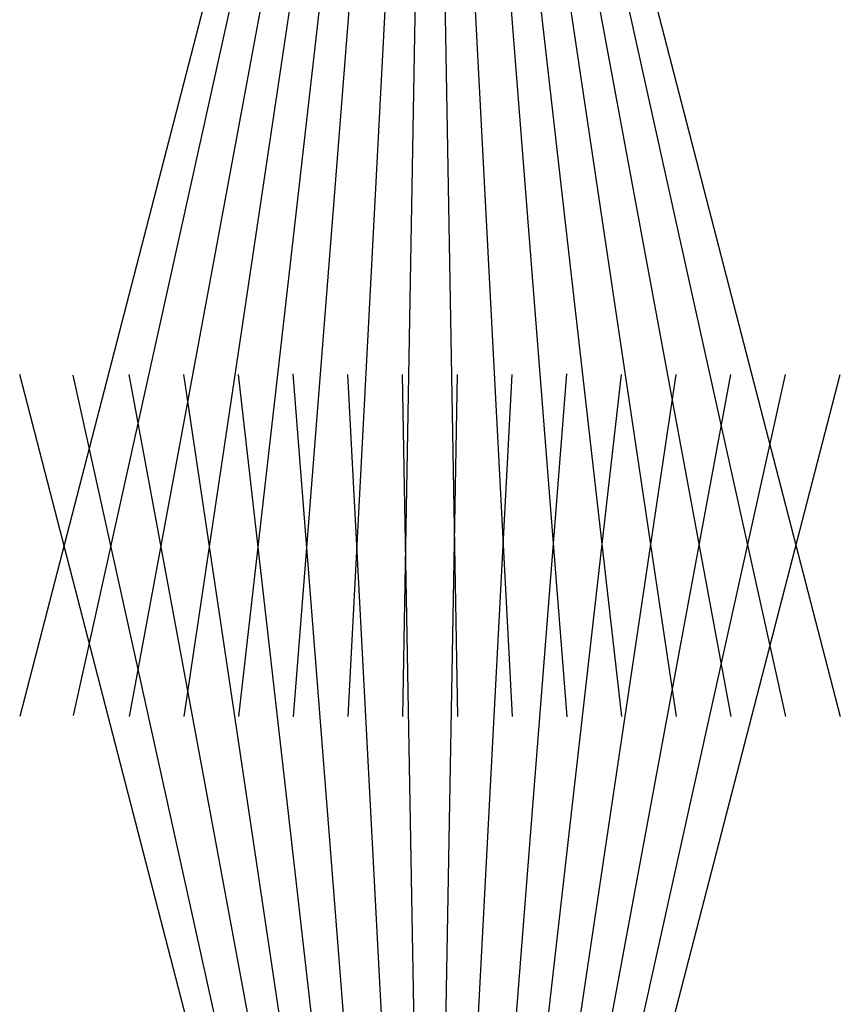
# Model space of a CAD drawing. Header units: centimetres. Extents: x -228435 to 56419, y -89367 to 477256.
# Tile 156 of 201: x 13714 to 13721, y 19111 to 19120. Entities that reach past the tile are written whole.
import ezdxf

# ---------------------------------------------------------------- set-up
doc = ezdxf.new("R2010")
doc.units = ezdxf.units.CM
doc.header["$LTSCALE"] = 50
doc.layers.get('0').update_dxf_attribs({"color": 8})
doc.layers.add('AP-PROFILE', color=8, linetype='Continuous', lineweight=25)

# ---------------------------------------------------------------- blocks, each defined once
blk = doc.blocks.new('120455_0797', base_point=(0, -166.002))
at = {"color": 0}
for p, q in [((-0.8, -164.37266), (-9, -162.252)), ((-0.8, -164.55268), (-8.99226, -162.74199)), ((-0.8, -164.77178), (-9, -163.252)), ((-0.8, -164.97719), (-8.9995, -163.75177)), ((-0.8, -165.18627), (-9, -164.252)), ((-0.8, -165.39766), (-9.00436, -164.75196)), ((-0.8, -165.68174), (-9, -165.252)), ((-0.80125, -165.89511), (-9, -165.752)), ((-0.80125, -166.10889), (-9, -166.252)), ((-0.8, -166.32226), (-9, -166.752)), ((-0.8, -166.60634), (-9.00436, -167.25204)), ((-0.8, -166.81773), (-9, -167.752)), ((-0.8, -167.02681), (-8.9995, -168.25223)), ((-0.8, -167.23222), (-9, -168.752)), ((-0.8, -167.4341), (-9, -169.252)), ((-0.8, -167.63134), (-9, -169.752))]:
    blk.add_line(p, q, dxfattribs=at)
blk.add_lwpolyline([(-0.8, -162.69305), (-0.8, -169.39305), (0, -169.39305), (0, -162.69305)], close=True)
blk = doc.blocks.new('120455_079F', base_point=(0, -166.002))
at = {"color": 0}
for p, q in [((0.8, -164.37266), (9, -162.252)), ((0.8, -164.55268), (8.99226, -162.74199)), ((0.8, -164.77178), (9, -163.252)), ((0.8, -164.97719), (8.9995, -163.75177)), ((0.8, -165.18627), (9, -164.252)), ((0.8, -165.39766), (9.00436, -164.75196)), ((0.8, -165.68174), (9, -165.252)), ((0.80125, -165.89511), (9, -165.752)), ((0.80125, -166.10889), (9, -166.252)), ((0.8, -166.32226), (9, -166.752)), ((0.8, -166.60634), (9.00436, -167.25204)), ((0.8, -166.81773), (9, -167.752)), ((0.8, -167.02681), (8.9995, -168.25223)), ((0.8, -167.23222), (9, -168.752)), ((0.8, -167.4341), (9, -169.252)), ((0.8, -167.63134), (9, -169.752))]:
    blk.add_line(p, q, dxfattribs=at)
blk.add_lwpolyline([(0.8, -162.69305), (0.8, -169.39305), (0, -169.39305), (0, -162.69305)], close=True)
blk = doc.blocks.new('A$C15697EDD')
at = {"layer": 'AP-PROFILE'}
for name, p in [('120455_079F', (2159.6056, 2150.9272, 6300)), ('120455_0797', (2174.4789, 2150.9272, 6300))]:
    blk.add_blockref(name, p, dxfattribs=at)
at = {"layer": 'AP-PROFILE', "xscale": -1}
for name, p in [('120455_0797', (2159.6056, 2150.9272, 6300)), ('120455_079F', (2174.4789, 2150.9272, 6300))]:
    blk.add_blockref(name, p, dxfattribs=at)

msp = doc.modelspace()

# ---------------------------------------------------------------- block references
at = {"rotation": 90}
msp.add_blockref('A$C15697EDD', (15868.3831, 16948.0192, -6300), dxfattribs=at)

doc.saveas('drawing.dxf')
